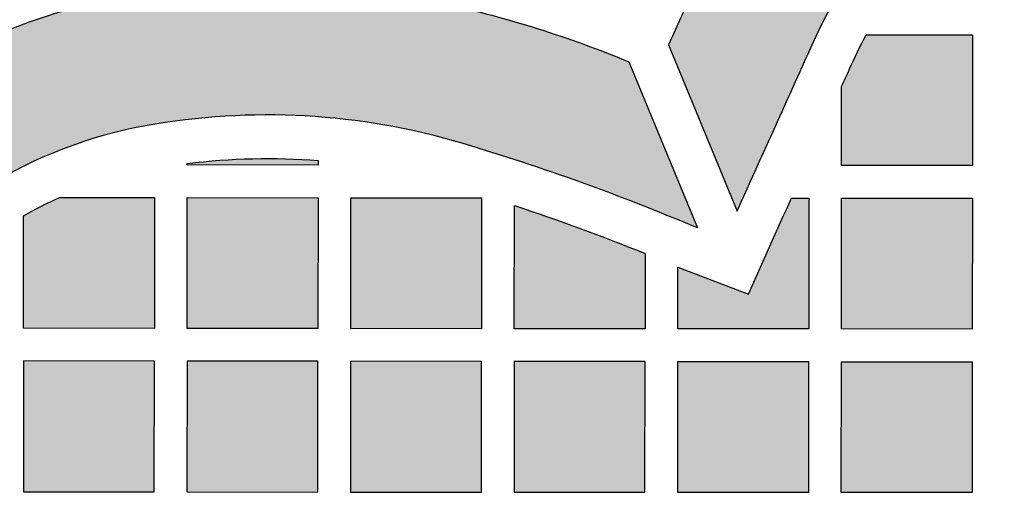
# Model space of a CAD drawing. Header units: millimetres. Extents: x -3873 to -97, y 912 to 4165.
# Tile 64 of 256: x -3448 to -3357, y 963 to 1007. Entities that reach past the tile are written whole.
import ezdxf

# ---------------------------------------------------------------- set-up
doc = ezdxf.new("R2010")
doc.units = ezdxf.units.MM
doc.layers.add('pattern', color=7, linetype='Continuous', true_color=0x000000)

msp = doc.modelspace()

# ---------------------------------------------------------------- hatches: boundary and pattern name
at = {"layer": 'pattern'}
for points in [[(-3328.56, 1039.486), (-3327.68, 1039.477), (-3326.799, 1039.45), (-3325.915, 1039.404), (-3325.03, 1039.339), (-3324.144, 1039.255), (-3323.258, 1039.153), (-3322.372, 1039.032), (-3321.487, 1038.891), (-3320.603, 1038.732), (-3319.722, 1038.554), (-3318.844, 1038.356), (-3317.969, 1038.14), (-3317.098, 1037.905), (-3316.232, 1037.651), (-3315.371, 1037.379), (-3314.516, 1037.088), (-3313.667, 1036.779), (-3312.825, 1036.452), (-3311.99, 1036.108), (-3311.164, 1035.746), (-3310.347, 1035.366), (-3309.538, 1034.97), (-3308.74, 1034.557), (-3307.951, 1034.129), (-3307.173, 1033.684), (-3306.407, 1033.224), (-3305.651, 1032.749), (-3304.908, 1032.259), (-3304.178, 1031.755), (-3303.46, 1031.238), (-3302.755, 1030.707), (-3302.064, 1030.163), (-3300.484, 1028.856), (-3298.939, 1027.499), (-3297.43, 1026.093), (-3295.96, 1024.641), (-3294.531, 1023.143), (-3293.145, 1021.602), (-3291.804, 1020.019), (-3290.509, 1018.397), (-3289.264, 1016.737), (-3288.068, 1015.042), (-3286.924, 1013.313), (-3285.833, 1011.554), (-3284.795, 1009.767), (-3283.813, 1007.954), (-3282.887, 1006.117), (-3282.018, 1004.26), (-3275.439, 989.593), (-3269.127, 1004.853), (-3271.077, 1009.188), (-3272.095, 1011.363), (-3273.179, 1013.513), (-3274.329, 1015.636), (-3275.543, 1017.729), (-3276.821, 1019.789), (-3278.161, 1021.812), (-3279.561, 1023.798), (-3281.019, 1025.741), (-3282.535, 1027.641), (-3284.105, 1029.494), (-3285.728, 1031.299), (-3287.402, 1033.053), (-3289.123, 1034.753), (-3290.89, 1036.399), (-3292.699, 1037.988), (-3294.549, 1039.519), (-3295.436, 1040.216), (-3296.341, 1040.898), (-3297.262, 1041.562), (-3298.2, 1042.209), (-3299.154, 1042.837), (-3300.123, 1043.447), (-3301.107, 1044.038), (-3302.106, 1044.609), (-3303.118, 1045.159), (-3304.143, 1045.689), (-3305.181, 1046.197), (-3306.23, 1046.684), (-3307.291, 1047.149), (-3308.362, 1047.592), (-3309.443, 1048.011), (-3310.532, 1048.408), (-3311.63, 1048.781), (-3312.736, 1049.131), (-3313.848, 1049.456), (-3314.966, 1049.758), (-3316.089, 1050.036), (-3317.216, 1050.289), (-3318.347, 1050.518), (-3319.481, 1050.723), (-3320.617, 1050.903), (-3321.754, 1051.059), (-3322.892, 1051.19), (-3324.029, 1051.297), (-3325.166, 1051.38), (-3326.3, 1051.439), (-3327.432, 1051.475), (-3328.561, 1051.486), (-3329.689, 1051.476), (-3330.821, 1051.441), (-3331.956, 1051.383), (-3333.092, 1051.301), (-3334.23, 1051.195), (-3335.367, 1051.064), (-3336.505, 1050.909), (-3337.641, 1050.73), (-3338.775, 1050.526), (-3339.906, 1050.298), (-3341.034, 1050.045), (-3342.157, 1049.769), (-3343.275, 1049.468), (-3344.388, 1049.143), (-3345.493, 1048.794), (-3346.591, 1048.422), (-3347.681, 1048.026), (-3348.762, 1047.608), (-3349.834, 1047.166), (-3350.895, 1046.702), (-3351.945, 1046.216), (-3352.983, 1045.708), (-3354.008, 1045.179), (-3355.021, 1044.63), (-3356.02, 1044.06), (-3357.005, 1043.47), (-3357.974, 1042.861), (-3358.929, 1042.233), (-3359.867, 1041.587), (-3360.789, 1040.923), (-3361.694, 1040.242), (-3362.582, 1039.545), (-3364.433, 1038.016), (-3366.244, 1036.428), (-3368.012, 1034.784), (-3369.734, 1033.085), (-3371.409, 1031.333), (-3373.033, 1029.529), (-3374.605, 1027.677), (-3376.122, 1025.779), (-3377.583, 1023.836), (-3378.984, 1021.852), (-3380.326, 1019.83), (-3381.605, 1017.771), (-3382.821, 1015.679), (-3383.973, 1013.557), (-3385.058, 1011.407), (-3386.078, 1009.234), (-3388.032, 1004.9), (-3381.731, 989.635), (-3375.141, 1004.297), (-3374.27, 1006.153), (-3373.342, 1007.989), (-3372.359, 1009.801), (-3371.32, 1011.588), (-3370.228, 1013.346), (-3369.082, 1015.074), (-3367.885, 1016.768), (-3366.638, 1018.427), (-3365.342, 1020.049), (-3364, 1021.63), (-3362.613, 1023.17), (-3361.182, 1024.667), (-3359.711, 1026.118), (-3358.201, 1027.522), (-3356.655, 1028.878), (-3355.074, 1030.184), (-3354.383, 1030.727), (-3353.677, 1031.257), (-3352.959, 1031.774), (-3352.228, 1032.278), (-3351.485, 1032.767), (-3350.729, 1033.241), (-3349.962, 1033.701), (-3349.184, 1034.145), (-3348.395, 1034.573), (-3347.596, 1034.985), (-3346.787, 1035.381), (-3345.97, 1035.759), (-3345.143, 1036.121), (-3344.308, 1036.465), (-3343.466, 1036.791), (-3342.617, 1037.099), (-3341.762, 1037.389), (-3340.9, 1037.661), (-3340.034, 1037.914), (-3339.163, 1038.148), (-3338.288, 1038.364), (-3337.409, 1038.561), (-3336.528, 1038.738), (-3335.645, 1038.897), (-3334.76, 1039.037), (-3333.874, 1039.157), (-3332.987, 1039.259), (-3332.101, 1039.342), (-3331.216, 1039.406), (-3330.332, 1039.451), (-3329.45, 1039.478)], [(-3470.482, 952.6), (-3481.41, 943.959), (-3481.68, 945.358), (-3481.916, 946.771), (-3482.116, 948.196), (-3482.28, 949.633), (-3482.407, 951.079), (-3482.496, 952.533), (-3482.548, 953.995), (-3482.562, 955.462), (-3482.537, 956.932), (-3482.473, 958.406), (-3482.37, 959.88), (-3482.227, 961.353), (-3482.046, 962.824), (-3481.825, 964.292), (-3481.565, 965.754), (-3481.266, 967.209), (-3480.929, 968.656), (-3480.553, 970.093), (-3480.14, 971.518), (-3479.689, 972.93), (-3479.202, 974.328), (-3478.679, 975.71), (-3478.12, 977.075), (-3477.528, 978.421), (-3476.902, 979.748), (-3476.243, 981.054), (-3475.553, 982.337), (-3474.833, 983.597), (-3474.083, 984.833), (-3473.305, 986.044), (-3472.5, 987.229), (-3471.669, 988.387), (-3470.924, 989.374), (-3470.153, 990.348), (-3469.356, 991.308), (-3468.534, 992.251), (-3467.687, 993.179), (-3466.816, 994.089), (-3465.921, 994.981), (-3465.003, 995.853), (-3464.062, 996.706), (-3463.1, 997.538), (-3462.116, 998.347), (-3461.112, 999.135), (-3460.088, 999.899), (-3459.046, 1000.638), (-3457.985, 1001.354), (-3456.907, 1002.043), (-3455.813, 1002.707), (-3454.704, 1003.344), (-3453.58, 1003.954), (-3452.444, 1004.537), (-3451.294, 1005.092), (-3450.134, 1005.618), (-3448.964, 1006.116), (-3447.784, 1006.585), (-3446.596, 1007.025), (-3445.401, 1007.435), (-3444.201, 1007.816), (-3442.995, 1008.168), (-3441.785, 1008.49), (-3440.573, 1008.783), (-3439.359, 1009.046), (-3438.145, 1009.281), (-3436.317, 1009.588), (-3434.479, 1009.85), (-3432.631, 1010.067), (-3430.775, 1010.238), (-3428.914, 1010.363), (-3427.048, 1010.442), (-3425.179, 1010.474), (-3423.31, 1010.459), (-3421.442, 1010.398), (-3419.576, 1010.29), (-3417.715, 1010.135), (-3415.86, 1009.934), (-3414.013, 1009.687), (-3412.176, 1009.395), (-3410.349, 1009.058), (-3408.536, 1008.677), (-3406.383, 1008.171), (-3404.239, 1007.619), (-3402.107, 1007.021), (-3399.988, 1006.377), (-3397.883, 1005.688), (-3395.794, 1004.953), (-3393.722, 1004.174), (-3391.669, 1003.351), (-3385.376, 988.104), (-3390.662, 990.261), (-3396.007, 992.271), (-3401.405, 994.133), (-3406.852, 995.844), (-3408.61, 996.342), (-3410.389, 996.79), (-3412.184, 997.187), (-3413.993, 997.531), (-3415.816, 997.823), (-3417.648, 998.062), (-3419.488, 998.247), (-3421.334, 998.377), (-3423.183, 998.453), (-3425.032, 998.474), (-3426.88, 998.441), (-3428.723, 998.354), (-3430.56, 998.213), (-3432.388, 998.019), (-3434.205, 997.771), (-3436.008, 997.472), (-3436.951, 997.29), (-3437.892, 997.086), (-3438.832, 996.859), (-3439.77, 996.609), (-3440.705, 996.336), (-3441.637, 996.041), (-3442.563, 995.722), (-3443.484, 995.381), (-3444.399, 995.018), (-3445.307, 994.632), (-3446.207, 994.224), (-3447.098, 993.793), (-3447.98, 993.341), (-3448.851, 992.868), (-3449.712, 992.374), (-3450.56, 991.859), (-3451.396, 991.324), (-3452.219, 990.77), (-3453.027, 990.196), (-3453.821, 989.603), (-3454.6, 988.993), (-3455.363, 988.365), (-3456.11, 987.72), (-3456.839, 987.059), (-3457.551, 986.382), (-3458.245, 985.69), (-3458.921, 984.984), (-3459.577, 984.265), (-3460.215, 983.533), (-3460.833, 982.789), (-3461.431, 982.034), (-3462.009, 981.268), (-3462.556, 980.509), (-3463.089, 979.735), (-3463.607, 978.948), (-3464.109, 978.147), (-3464.595, 977.333), (-3465.065, 976.507), (-3465.517, 975.669), (-3465.952, 974.819), (-3466.37, 973.959), (-3466.769, 973.088), (-3467.15, 972.207), (-3467.512, 971.317), (-3467.854, 970.419), (-3468.177, 969.512), (-3468.48, 968.599), (-3468.763, 967.678), (-3469.026, 966.752), (-3469.268, 965.82), (-3469.49, 964.884), (-3469.691, 963.943), (-3469.871, 963), (-3470.031, 962.054), (-3470.169, 961.106), (-3470.286, 960.156), (-3470.383, 959.207), (-3470.459, 958.257), (-3470.514, 957.308), (-3470.548, 956.361), (-3470.562, 955.416), (-3470.556, 954.474), (-3470.529, 953.535)], [(-3372.152, 1001.082), (-3371.444, 1002.651), (-3370.695, 1004.253), (-3369.904, 1005.834), (-3360.148, 1005.826), (-3360.158, 993.826), (-3372.158, 993.836)], [(-3432.158, 994.017), (-3430.666, 994.185), (-3429.169, 994.315), (-3427.668, 994.406), (-3426.165, 994.46), (-3424.661, 994.474), (-3423.157, 994.451), (-3421.656, 994.389), (-3420.158, 994.288), (-3420.158, 993.878), (-3432.158, 993.889)], [(-3447.162, 989.229), (-3446.352, 989.677), (-3445.531, 990.104), (-3444.7, 990.512), (-3443.859, 990.899), (-3435.161, 990.891), (-3435.171, 978.891), (-3447.171, 978.902)], [(-3432.171, 978.889), (-3432.161, 990.889), (-3420.161, 990.878), (-3420.171, 978.878)], [(-3417.171, 978.876), (-3417.161, 990.875), (-3405.161, 990.865), (-3405.171, 978.865)], [(-3380.696, 982.033), (-3376.757, 990.84), (-3375.161, 990.839), (-3375.172, 978.839), (-3387.171, 978.849), (-3387.166, 984.503)], [(-3372.171, 978.836), (-3372.161, 990.836), (-3360.161, 990.826), (-3360.171, 978.826)], [(-3402.161, 990.17), (-3396.129, 988.059), (-3390.165, 985.758), (-3390.171, 978.852), (-3402.171, 978.862)], [(-3447.184, 963.902), (-3435.184, 963.891), (-3435.174, 975.891), (-3447.174, 975.902)], [(-3432.184, 963.889), (-3420.185, 963.878), (-3420.174, 975.878), (-3432.174, 975.888)], [(-3417.184, 963.876), (-3405.185, 963.865), (-3405.174, 975.865), (-3417.174, 975.875)], [(-3390.185, 963.852), (-3390.174, 975.852), (-3402.174, 975.862), (-3402.184, 963.863)], [(-3387.184, 963.85), (-3387.174, 975.849), (-3375.174, 975.839), (-3375.185, 963.839)], [(-3372.184, 963.837), (-3372.174, 975.836), (-3360.174, 975.826), (-3360.184, 963.826)]]:
    msp.add_hatch(color=256, dxfattribs=at).paths.add_polyline_path(points, flags=0)

# ---------------------------------------------------------------- linework, layer by layer
for p, q in [((-3388.032, 1004.9), (-3381.731, 989.635)), ((-3391.669, 1003.351), (-3385.376, 988.104))]:
    msp.add_line(p, q, dxfattribs=at)
for points in [[(-3369.904, 1005.834), (-3360.148, 1005.826), (-3360.158, 993.826), (-3372.158, 993.836), (-3372.152, 1001.082)], [(-3420.158, 994.288), (-3420.158, 993.878), (-3432.158, 993.889), (-3432.158, 994.017)], [(-3443.859, 990.899), (-3435.161, 990.891), (-3435.171, 978.891), (-3447.171, 978.902), (-3447.162, 989.229)], [(-3376.757, 990.84), (-3375.161, 990.839), (-3375.172, 978.839), (-3387.171, 978.849), (-3387.166, 984.503), (-3380.696, 982.033)], [(-3390.165, 985.758), (-3390.171, 978.852), (-3402.171, 978.862), (-3402.161, 990.17)]]:
    msp.add_lwpolyline(points, dxfattribs=at)
for points in [[(-3432.171, 978.889), (-3432.161, 990.889), (-3420.161, 990.878), (-3420.171, 978.878)], [(-3417.171, 978.876), (-3417.161, 990.875), (-3405.161, 990.865), (-3405.171, 978.865)], [(-3372.171, 978.836), (-3372.161, 990.836), (-3360.161, 990.826), (-3360.171, 978.826)], [(-3447.184, 963.902), (-3435.184, 963.891), (-3435.174, 975.891), (-3447.174, 975.902)], [(-3432.184, 963.889), (-3420.185, 963.878), (-3420.174, 975.878), (-3432.174, 975.888)], [(-3417.184, 963.876), (-3405.185, 963.865), (-3405.174, 975.865), (-3417.174, 975.875)], [(-3390.185, 963.852), (-3390.174, 975.852), (-3402.174, 975.862), (-3402.184, 963.863)], [(-3387.184, 963.85), (-3387.174, 975.849), (-3375.174, 975.839), (-3375.185, 963.839)], [(-3372.184, 963.837), (-3372.174, 975.836), (-3360.174, 975.826), (-3360.184, 963.826)]]:
    msp.add_lwpolyline(points, close=True, dxfattribs=at)
for centre, radius, start, end in [((-3428.627, 956.666), 77.468, 100.2535, 174.18511), ((1367.14, -1136.164), 5214.961, 155.707629, 155.759855), ((-3424.835, 935.703), 62.772, 73.35231, 100.2535), ((-3428.627, 956.666), 41.468, 100.2535, 143.611), ((-3465.975, 798.121), 206.373, 67.0114, 73.35231)]:
    msp.add_arc(centre, radius, start, end, dxfattribs=at)
at = {"layer": 'pattern', "extrusion": (0, 0, -1)}
for centre, radius, start, end in [((3311.147, 975.413), 70.211, 24.29238, 51.26974), ((3428.627, 956.666), 65.468, 36.389, 79.7465), ((3428.627, 956.666), 53.468, 36.389, 79.7465), ((3430.96, 908.281), 102.87, 102.59056, 112.45417), ((3311.096, 975.413), 66.211, 24.29238, 27.35231), ((-1367.082, -1136.138), 5202.897, 24.115349, 24.292371), ((-1367.609, -1136.353), 5199.419, 24.273396, 24.29237), ((3424.835, 935.703), 58.772, 82.84215, 94.56418), ((3428.627, 956.666), 37.468, 60.3502, 66.01351), ((-1367.127, -1136.136), 5198.891, 24.043314, 24.149638), ((3465.975, 798.121), 202.373, 108.3804, 111.99967)]:
    msp.add_arc(centre, radius, start, end, dxfattribs=at)

doc.saveas('drawing.dxf')
